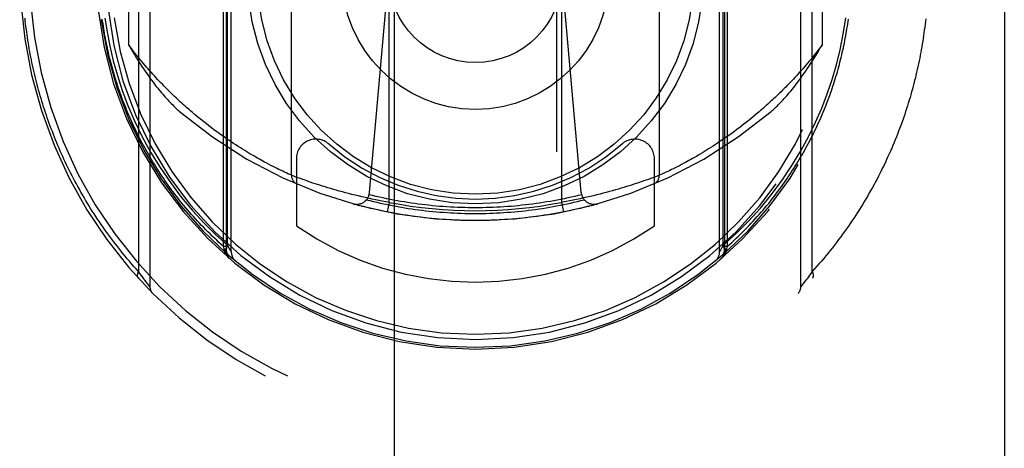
# Model space of a CAD drawing. Header units: inches. Extents: x 0 to 260, y 0 to 168.
# Tile 74 of 95: x 86.567 to 88.08, y 112.716 to 113.374. Entities that reach past the tile are written whole.
import ezdxf

# ---------------------------------------------------------------- set-up
doc = ezdxf.new("R2010")
doc.units = ezdxf.units.IN
doc.header["$LTSCALE"] = 14.290393
doc.header["$MEASUREMENT"] = 0
doc.linetypes.add('HIDDEN', pattern=[0.2, 0.1, -0.1])
doc.linetypes.add('PHANTOM', pattern=[0.8, 0.45, -0.05, 0.1, -0.05, 0.1, -0.05])
doc.layers.add('AVAILABLE_DOOR_SPACE', color=7, linetype='CONTINUOUS')
doc.layers.add('DEFAULT_2', color=8, linetype='HIDDEN')

msp = doc.modelspace()

# ---------------------------------------------------------------- linework, layer by layer
at = {"layer": 'AVAILABLE_DOOR_SPACE', "color": 4, "linetype": 'PHANTOM'}
msp.add_line((88.08, 116.5446), (88.08, 83.2946), dxfattribs=at)
at = {"layer": 'DEFAULT_2', "color": 8, "linetype": 'HIDDEN'}
for p, q in [((87.1425, 116.5921), (87.1425, 84.5903)), ((87.3925, 84.5903), (87.3925, 116.5921)), ((86.8806, 113.0258), (86.8806, 114.0592)), ((87.6544, 114.0592), (87.6544, 113.0258)), ((86.885, 113.0181), (86.885, 114.0343)), ((87.65, 114.0343), (87.65, 113.0181)), ((86.8866, 113.0278), (86.8866, 114.0138)), ((86.8925, 113.018), (86.8925, 114.0211)), ((87.6425, 113.018), (87.6425, 114.0211)), ((87.6483, 113.0279), (87.6483, 114.0137)), ((86.7675, 113.9318), (86.7675, 112.9643)), ((87.7675, 112.9643), (87.7675, 113.9318)), ((86.7499, 113.9087), (86.7499, 112.9874)), ((87.785, 112.9874), (87.785, 113.9087)), ((87.135, 113.0935), (87.135, 113.8076)), ((87.4, 113.8076), (87.4, 113.0935)), ((86.985, 113.135), (86.985, 113.7662)), ((87.55, 113.7662), (87.55, 113.135)), ((86.735, 113.3347), (86.735, 113.5665)), ((87.8, 113.5665), (87.8, 113.3347)), ((87.1048, 113.1088), (87.135, 113.4481)), ((87.4301, 113.1088), (87.4, 113.4481)), ((86.8411, 113.2244), (86.8368, 113.228)), ((87.6989, 113.2287), (87.6946, 113.2251)), ((87.7032, 113.2323), (87.6989, 113.2287)), ((86.8453, 113.221), (86.8411, 113.2244)), ((86.8496, 113.2176), (86.8453, 113.221)), ((86.8537, 113.2143), (86.8496, 113.2176)), ((86.8578, 113.2111), (86.8537, 113.2143)), ((86.8619, 113.208), (86.8578, 113.2111)), ((87.6779, 113.2118), (87.6738, 113.2086)), ((87.682, 113.2149), (87.6779, 113.2118)), ((87.6862, 113.2182), (87.682, 113.2149)), ((87.6904, 113.2216), (87.6862, 113.2182)), ((87.6946, 113.2251), (87.6904, 113.2216)), ((86.8659, 113.205), (86.8619, 113.208)), ((86.8699, 113.2021), (86.8659, 113.205)), ((86.8738, 113.1993), (86.8699, 113.2021)), ((86.8776, 113.1965), (86.8738, 113.1993)), ((86.8814, 113.1938), (86.8776, 113.1965)), ((87.6581, 113.1971), (87.6543, 113.1944)), ((87.662, 113.1998), (87.6581, 113.1971)), ((87.6659, 113.2027), (87.662, 113.1998)), ((87.6698, 113.2056), (87.6659, 113.2027)), ((87.6738, 113.2086), (87.6698, 113.2056)), ((86.8852, 113.1912), (86.8814, 113.1938)), ((86.8888, 113.1887), (86.8852, 113.1912)), ((86.8925, 113.1863), (86.8888, 113.1887)), ((86.8961, 113.1839), (86.8925, 113.1863)), ((86.8996, 113.1816), (86.8961, 113.1839)), ((86.903, 113.1793), (86.8996, 113.1816)), ((87.6361, 113.1821), (87.6326, 113.1798)), ((87.6396, 113.1844), (87.6361, 113.1821)), ((87.6432, 113.1868), (87.6396, 113.1844)), ((87.6468, 113.1892), (87.6432, 113.1868)), ((87.6505, 113.1918), (87.6468, 113.1892)), ((87.6543, 113.1944), (87.6505, 113.1918)), ((86.9065, 113.1772), (86.903, 113.1793)), ((86.9098, 113.1751), (86.9065, 113.1772)), ((86.9131, 113.173), (86.9098, 113.1751)), ((86.9163, 113.1711), (86.9131, 113.173)), ((86.9241, 113.1664), (86.921, 113.1682)), ((86.9271, 113.1647), (86.9241, 113.1664)), ((87.6099, 113.1659), (87.6069, 113.1641)), ((87.613, 113.1677), (87.6099, 113.1659)), ((87.6161, 113.1695), (87.613, 113.1677)), ((87.6193, 113.1715), (87.6161, 113.1695)), ((87.6225, 113.1735), (87.6193, 113.1715)), ((87.6258, 113.1755), (87.6225, 113.1735)), ((87.6292, 113.1776), (87.6258, 113.1755)), ((87.6326, 113.1798), (87.6292, 113.1776)), ((86.93, 113.163), (86.9271, 113.1647)), ((86.9329, 113.1613), (86.93, 113.163)), ((86.9357, 113.1598), (86.9329, 113.1613)), ((86.9384, 113.1582), (86.9357, 113.1598)), ((86.9411, 113.1568), (86.9384, 113.1582)), ((86.9437, 113.1554), (86.9411, 113.1568)), ((86.9462, 113.154), (86.9437, 113.1554)), ((86.9499, 113.1521), (86.9462, 113.154)), ((86.9534, 113.1502), (86.9499, 113.1521)), ((86.9567, 113.1485), (86.9534, 113.1502)), ((86.9925, 113.1605), (86.9925, 113.0577)), ((87.5425, 113.0577), (87.5425, 113.1605)), ((87.5842, 113.1516), (87.5808, 113.1498)), ((87.5879, 113.1536), (87.5842, 113.1516)), ((87.5904, 113.1549), (87.5879, 113.1536)), ((87.593, 113.1563), (87.5904, 113.1549)), ((87.5956, 113.1578), (87.593, 113.1563)), ((87.5983, 113.1593), (87.5956, 113.1578)), ((87.6011, 113.1608), (87.5983, 113.1593)), ((87.604, 113.1625), (87.6011, 113.1608)), ((87.6069, 113.1641), (87.604, 113.1625)), ((86.9599, 113.1469), (86.9567, 113.1485)), ((86.9628, 113.1454), (86.9599, 113.1469)), ((86.9656, 113.1441), (86.9628, 113.1454)), ((86.9683, 113.1428), (86.9656, 113.1441)), ((86.9715, 113.1412), (86.9683, 113.1428)), ((86.9743, 113.1399), (86.9715, 113.1412)), ((86.9769, 113.1387), (86.9743, 113.1399)), ((86.9796, 113.1374), (86.9769, 113.1387)), ((86.9825, 113.1361), (86.9796, 113.1374)), ((86.985, 113.135), (86.9825, 113.1361)), ((87.554, 113.1368), (87.5513, 113.1356)), ((87.557, 113.1382), (87.554, 113.1368)), ((87.56, 113.1396), (87.557, 113.1382)), ((87.5629, 113.1409), (87.56, 113.1396)), ((87.566, 113.1425), (87.5629, 113.1409)), ((87.5686, 113.1437), (87.566, 113.1425)), ((87.5714, 113.1451), (87.5686, 113.1437)), ((87.5743, 113.1466), (87.5714, 113.1451)), ((87.5775, 113.1481), (87.5743, 113.1466)), ((87.5808, 113.1498), (87.5775, 113.1481)), ((86.9884, 113.1337), (86.985, 113.135)), ((86.9919, 113.1324), (86.9884, 113.1337)), ((86.9953, 113.1311), (86.9919, 113.1324)), ((86.9987, 113.1299), (86.9953, 113.1311)), ((87.0026, 113.1285), (86.9987, 113.1299)), ((87.006, 113.1273), (87.0026, 113.1285)), ((87.0097, 113.126), (87.006, 113.1273)), ((87.0137, 113.1246), (87.0097, 113.126)), ((87.018, 113.1232), (87.0137, 113.1246)), ((87.0214, 113.122), (87.018, 113.1232)), ((87.025, 113.1209), (87.0214, 113.122)), ((87.0287, 113.1197), (87.025, 113.1209)), ((87.5074, 113.1201), (87.5036, 113.1189)), ((87.5111, 113.1213), (87.5074, 113.1201)), ((87.5146, 113.1224), (87.5111, 113.1213)), ((87.518, 113.1235), (87.5146, 113.1224)), ((87.5222, 113.125), (87.518, 113.1235)), ((87.5262, 113.1263), (87.5222, 113.125)), ((87.5298, 113.1276), (87.5262, 113.1263)), ((87.5332, 113.1288), (87.5298, 113.1276)), ((87.5369, 113.1301), (87.5332, 113.1288)), ((87.5402, 113.1313), (87.5369, 113.1301)), ((87.544, 113.1327), (87.5402, 113.1313)), ((87.5469, 113.1338), (87.544, 113.1327)), ((87.5499, 113.135), (87.5469, 113.1338)), ((87.0326, 113.1185), (87.0287, 113.1197)), ((87.0366, 113.1172), (87.0326, 113.1185)), ((87.0407, 113.116), (87.0366, 113.1172)), ((87.045, 113.1147), (87.0407, 113.116)), ((87.0493, 113.1134), (87.045, 113.1147)), ((87.0538, 113.1121), (87.0493, 113.1134)), ((87.0584, 113.1109), (87.0538, 113.1121)), ((87.0631, 113.1096), (87.0584, 113.1109)), ((87.0679, 113.1083), (87.0631, 113.1096)), ((87.0727, 113.107), (87.0679, 113.1083)), ((87.0777, 113.1058), (87.0727, 113.107)), ((87.0827, 113.1045), (87.0777, 113.1058)), ((87.4539, 113.1049), (87.4488, 113.1037)), ((87.4589, 113.1062), (87.4539, 113.1049)), ((87.4638, 113.1074), (87.4589, 113.1062)), ((87.4686, 113.1087), (87.4638, 113.1074)), ((87.4734, 113.11), (87.4686, 113.1087)), ((87.4781, 113.1113), (87.4734, 113.11)), ((87.4826, 113.1126), (87.4781, 113.1113)), ((87.4871, 113.1138), (87.4826, 113.1126)), ((87.4914, 113.1151), (87.4871, 113.1138)), ((87.4956, 113.1164), (87.4914, 113.1151)), ((87.4997, 113.1176), (87.4956, 113.1164)), ((87.5036, 113.1189), (87.4997, 113.1176)), ((87.0878, 113.1033), (87.0827, 113.1045)), ((87.0929, 113.1021), (87.0878, 113.1033)), ((87.0981, 113.1009), (87.0929, 113.1021)), ((87.1033, 113.0998), (87.0981, 113.1009)), ((87.1085, 113.0986), (87.1033, 113.0998)), ((87.1138, 113.0976), (87.1085, 113.0986)), ((87.1191, 113.0965), (87.1138, 113.0976)), ((87.1244, 113.0955), (87.1191, 113.0965)), ((87.1297, 113.0945), (87.1244, 113.0955)), ((87.135, 113.0935), (87.1297, 113.0945)), ((87.135, 113.0935), (87.1321, 113.0788)), ((87.4, 113.0935), (87.4029, 113.0788)), ((87.4123, 113.0958), (87.407, 113.0948)), ((87.4176, 113.0968), (87.4123, 113.0958)), ((87.4229, 113.0979), (87.4176, 113.0968)), ((87.4282, 113.099), (87.4229, 113.0979)), ((87.4334, 113.1002), (87.4282, 113.099)), ((87.4386, 113.1013), (87.4334, 113.1002)), ((87.4437, 113.1025), (87.4386, 113.1013)), ((87.4488, 113.1037), (87.4437, 113.1025)), ((86.8815, 113.0219), (86.8806, 113.0258)), ((86.885, 113.0258), (86.8806, 113.0258)), ((86.8818, 113.02), (86.8815, 113.0219)), ((86.885, 113.0219), (86.8815, 113.0219)), ((86.8819, 113.0193), (86.8818, 113.02)), ((86.885, 113.0181), (86.885, 113.0182)), ((86.8892, 113.0233), (86.8866, 113.0279)), ((86.8911, 113.0202), (86.8892, 113.0233)), ((86.8921, 113.0185), (86.8911, 113.0202)), ((87.6457, 113.0233), (87.6438, 113.0202)), ((87.6483, 113.0279), (87.6457, 113.0233)), ((87.6544, 113.0258), (87.65, 113.0258)), ((87.6534, 113.0219), (87.65, 113.0219)), ((87.65, 113.0182), (87.65, 113.0181)), ((87.6531, 113.02), (87.653, 113.0193)), ((87.6534, 113.0219), (87.6531, 113.02)), ((87.6544, 113.0258), (87.6534, 113.0219)), ((86.7521, 112.9844), (86.7499, 112.9874)), ((86.7541, 112.9817), (86.7521, 112.9844)), ((87.7828, 112.9844), (87.7808, 112.9817)), ((87.785, 112.9874), (87.7828, 112.9844)), ((86.756, 112.9792), (86.7541, 112.9817)), ((86.7581, 112.9764), (86.756, 112.9792)), ((86.7599, 112.974), (86.7581, 112.9764)), ((86.7618, 112.9715), (86.7599, 112.974)), ((86.7637, 112.9691), (86.7618, 112.9715)), ((86.7655, 112.9668), (86.7637, 112.9691)), ((87.7712, 112.9691), (87.7694, 112.9668)), ((87.7731, 112.9715), (87.7712, 112.9691)), ((87.775, 112.974), (87.7731, 112.9715)), ((87.7769, 112.9764), (87.775, 112.974)), ((87.779, 112.9792), (87.7769, 112.9764)), ((87.7808, 112.9817), (87.779, 112.9792)), ((86.7675, 112.9643), (86.7655, 112.9668)), ((87.7694, 112.9668), (87.7676, 112.9645))]:
    msp.add_line(p, q, dxfattribs=at)
for points in [[(86.7499, 112.9874), (86.7464, 112.9913), (86.7429, 112.9952), (86.7394, 112.9992), (86.736, 113.0031), (86.7327, 113.0071), (86.7294, 113.0111), (86.7261, 113.015), (86.7229, 113.019), (86.7197, 113.0231), (86.7165, 113.0271), (86.7134, 113.0311), (86.7103, 113.0351), (86.7073, 113.0392), (86.7043, 113.0433), (86.7013, 113.0473), (86.6984, 113.0514), (86.6955, 113.0555), (86.6927, 113.0596), (86.6899, 113.0637), (86.6871, 113.0678), (86.6844, 113.0719), (86.6817, 113.0761), (86.679, 113.0802), (86.6764, 113.0843), (86.6738, 113.0885), (86.6713, 113.0926), (86.6688, 113.0968), (86.6663, 113.1009), (86.6639, 113.1051), (86.6615, 113.1093), (86.6591, 113.1135), (86.6568, 113.1176), (86.6545, 113.1218), (86.6523, 113.126), (86.6501, 113.1302), (86.6479, 113.1344), (86.6457, 113.1386), (86.6436, 113.1428), (86.6415, 113.147), (86.6395, 113.1512), (86.6375, 113.1555), (86.6355, 113.1597), (86.6336, 113.1639), (86.6317, 113.1681), (86.6298, 113.1723), (86.628, 113.1766), (86.6261, 113.1808), (86.6244, 113.185), (86.6226, 113.1893), (86.6209, 113.1935), (86.6192, 113.1977), (86.6176, 113.202), (86.616, 113.2062), (86.6144, 113.2104), (86.6128, 113.2147), (86.6113, 113.2189), (86.6098, 113.2232), (86.6084, 113.2274), (86.6069, 113.2316), (86.6055, 113.2359), (86.6042, 113.2401), (86.6028, 113.2444), (86.6015, 113.2486), (86.6003, 113.2529), (86.599, 113.2571), (86.5978, 113.2613), (86.5966, 113.2656), (86.5954, 113.2698), (86.5943, 113.2741), (86.5932, 113.2783), (86.5921, 113.2826), (86.5911, 113.2868), (86.5901, 113.291), (86.5891, 113.2953), (86.5882, 113.2995), (86.5872, 113.3038), (86.5863, 113.308), (86.5855, 113.3123), (86.5846, 113.3165), (86.5838, 113.3207), (86.583, 113.325), (86.5822, 113.3292), (86.5815, 113.3335), (86.5808, 113.3377), (86.5801, 113.3419), (86.5795, 113.3462), (86.5788, 113.3504), (86.5783, 113.3547), (86.5777, 113.3589), (86.5771, 113.3631), (86.5766, 113.3674), (86.5761, 113.3716), (86.5757, 113.3759)], [(86.8806, 113.0258), (86.877, 113.0289), (86.8735, 113.0321), (86.8701, 113.0353), (86.8666, 113.0385), (86.8633, 113.0417), (86.8599, 113.045), (86.8566, 113.0483), (86.8533, 113.0515), (86.8501, 113.0548), (86.8469, 113.0582), (86.8437, 113.0615), (86.8406, 113.0648), (86.8375, 113.0682), (86.8345, 113.0716), (86.8315, 113.0749), (86.8285, 113.0783), (86.8256, 113.0817), (86.8226, 113.0852), (86.8198, 113.0886), (86.817, 113.092), (86.8142, 113.0955), (86.8114, 113.099), (86.8087, 113.1024), (86.806, 113.1059), (86.8034, 113.1094), (86.8007, 113.1129), (86.7982, 113.1164), (86.7956, 113.1199), (86.7931, 113.1235), (86.7906, 113.127), (86.7882, 113.1305), (86.7858, 113.1341), (86.7834, 113.1376), (86.7811, 113.1412), (86.7788, 113.1448), (86.7765, 113.1483), (86.7743, 113.1519), (86.7721, 113.1555), (86.7699, 113.1591), (86.7678, 113.1627), (86.7657, 113.1663), (86.7636, 113.1699), (86.7616, 113.1735), (86.7596, 113.1771), (86.7576, 113.1807), (86.7557, 113.1844), (86.7538, 113.188), (86.7519, 113.1916), (86.75, 113.1952), (86.7482, 113.1989), (86.7464, 113.2025), (86.7447, 113.2062), (86.743, 113.2098), (86.7413, 113.2134), (86.7396, 113.2171), (86.738, 113.2207), (86.7364, 113.2244), (86.7348, 113.2281), (86.7333, 113.2317), (86.7317, 113.2354), (86.7303, 113.239), (86.7288, 113.2427), (86.7274, 113.2463), (86.726, 113.25), (86.7246, 113.2537), (86.7233, 113.2573), (86.7219, 113.261), (86.7207, 113.2647), (86.7194, 113.2683), (86.7182, 113.272), (86.717, 113.2757), (86.7158, 113.2793), (86.7147, 113.283), (86.7135, 113.2867), (86.7124, 113.2903), (86.7114, 113.294), (86.7103, 113.2977), (86.7093, 113.3013), (86.7083, 113.305), (86.7074, 113.3087), (86.7064, 113.3124), (86.7055, 113.316), (86.7046, 113.3197), (86.7038, 113.3234), (86.703, 113.327), (86.7022, 113.3307), (86.7014, 113.3344), (86.7006, 113.338), (86.6999, 113.3417), (86.6992, 113.3454), (86.6985, 113.349), (86.6979, 113.3527), (86.6972, 113.3564), (86.6966, 113.36), (86.696, 113.3637), (86.6955, 113.3674), (86.6949, 113.371), (86.6944, 113.3747)], [(86.6983, 113.3763), (86.7016, 113.3549), (86.7059, 113.3331), (86.7112, 113.3109), (86.7175, 113.2882), (86.7251, 113.2652), (86.7338, 113.2419), (86.7439, 113.2185), (86.7553, 113.1951)], [(87.6544, 113.0258), (87.6579, 113.0289), (87.6614, 113.0321), (87.6648, 113.0353), (87.6683, 113.0385), (87.6717, 113.0417), (87.675, 113.045), (87.6783, 113.0483), (87.6816, 113.0515), (87.6848, 113.0548), (87.688, 113.0582), (87.6912, 113.0615), (87.6943, 113.0648), (87.6974, 113.0682), (87.7004, 113.0716), (87.7035, 113.0749), (87.7064, 113.0783), (87.7094, 113.0817), (87.7123, 113.0852), (87.7151, 113.0886), (87.718, 113.092), (87.7208, 113.0955), (87.7235, 113.099), (87.7262, 113.1024), (87.7289, 113.1059), (87.7316, 113.1094), (87.7342, 113.1129), (87.7368, 113.1164), (87.7393, 113.1199), (87.7418, 113.1235), (87.7443, 113.127), (87.7467, 113.1305), (87.7491, 113.1341), (87.7515, 113.1376), (87.7538, 113.1412), (87.7561, 113.1448), (87.7584, 113.1483), (87.7606, 113.1519), (87.7628, 113.1555), (87.765, 113.1591), (87.7671, 113.1627), (87.7692, 113.1663), (87.7713, 113.1699), (87.7733, 113.1735), (87.7753, 113.1771), (87.7773, 113.1807), (87.7793, 113.1844), (87.7812, 113.188), (87.783, 113.1916), (87.7849, 113.1952), (87.7867, 113.1989), (87.7885, 113.2025), (87.7902, 113.2062), (87.792, 113.2098), (87.7937, 113.2134), (87.7953, 113.2171), (87.7969, 113.2207), (87.7985, 113.2244), (87.8001, 113.2281), (87.8017, 113.2317), (87.8032, 113.2354), (87.8047, 113.239), (87.8061, 113.2427), (87.8075, 113.2463), (87.8089, 113.25), (87.8103, 113.2537), (87.8117, 113.2573), (87.813, 113.261), (87.8143, 113.2647), (87.8155, 113.2683), (87.8167, 113.272), (87.8179, 113.2757), (87.8191, 113.2793), (87.8203, 113.283), (87.8214, 113.2867), (87.8225, 113.2903), (87.8235, 113.294), (87.8246, 113.2977), (87.8256, 113.3013), (87.8266, 113.305), (87.8275, 113.3087), (87.8285, 113.3124), (87.8294, 113.316), (87.8303, 113.3197), (87.8311, 113.3234), (87.832, 113.327), (87.8328, 113.3307), (87.8335, 113.3344), (87.8343, 113.338), (87.835, 113.3417), (87.8357, 113.3454), (87.8364, 113.349), (87.8371, 113.3527), (87.8377, 113.3564), (87.8383, 113.36), (87.8389, 113.3637), (87.8394, 113.3674), (87.84, 113.371), (87.8405, 113.3747)], [(87.7797, 113.1951), (87.7901, 113.2166), (87.7996, 113.2382), (87.808, 113.2599), (87.8154, 113.2819), (87.8221, 113.3044), (87.8278, 113.3275), (87.8326, 113.3515), (87.8366, 113.3764)], [(87.9592, 113.3751), (87.9587, 113.3708), (87.9582, 113.3665), (87.9577, 113.3622), (87.9571, 113.3579), (87.9565, 113.3536), (87.9559, 113.3493), (87.9553, 113.345), (87.9546, 113.3407), (87.9539, 113.3364), (87.9532, 113.3321), (87.9524, 113.3277), (87.9516, 113.3234), (87.9508, 113.3191), (87.95, 113.3148), (87.9491, 113.3105), (87.9482, 113.3062), (87.9473, 113.3019), (87.9463, 113.2976), (87.9453, 113.2933), (87.9443, 113.2889), (87.9433, 113.2846), (87.9422, 113.2803), (87.9411, 113.276), (87.94, 113.2717), (87.9388, 113.2673), (87.9376, 113.263), (87.9364, 113.2587), (87.9351, 113.2544), (87.9338, 113.2501), (87.9325, 113.2457), (87.9311, 113.2414), (87.9298, 113.2371), (87.9283, 113.2328), (87.9269, 113.2284), (87.9254, 113.2241), (87.9239, 113.2198), (87.9224, 113.2155), (87.9208, 113.2112), (87.9192, 113.2068), (87.9175, 113.2025), (87.9159, 113.1982), (87.9141, 113.1939), (87.9124, 113.1895), (87.9106, 113.1852), (87.9088, 113.1809), (87.907, 113.1766), (87.9051, 113.1723), (87.9032, 113.168), (87.9012, 113.1637), (87.8992, 113.1594), (87.8972, 113.155), (87.8952, 113.1507), (87.8931, 113.1464), (87.891, 113.1421), (87.8888, 113.1378), (87.8866, 113.1336), (87.8844, 113.1293), (87.8821, 113.125), (87.8798, 113.1207), (87.8774, 113.1164), (87.875, 113.1121), (87.8726, 113.1079), (87.8702, 113.1036), (87.8677, 113.0994), (87.8651, 113.0951), (87.8625, 113.0909), (87.8599, 113.0866), (87.8573, 113.0824), (87.8546, 113.0781), (87.8519, 113.0739), (87.8491, 113.0697), (87.8463, 113.0655), (87.8434, 113.0613), (87.8405, 113.0571), (87.8376, 113.0529), (87.8346, 113.0487), (87.8316, 113.0446), (87.8286, 113.0404), (87.8255, 113.0363), (87.8223, 113.0321), (87.8191, 113.028), (87.8159, 113.0239), (87.8127, 113.0198), (87.8094, 113.0157), (87.806, 113.0116), (87.8026, 113.0075), (87.7992, 113.0035), (87.7957, 112.9995), (87.7922, 112.9954), (87.7886, 112.9914), (87.785, 112.9874)], [(86.735, 113.3347), (86.7381, 113.3294), (86.7411, 113.3244), (86.7441, 113.3195), (86.7469, 113.3149), (86.7497, 113.3105), (86.7525, 113.3063), (86.7551, 113.3022), (86.7578, 113.2983), (86.7603, 113.2946), (86.7628, 113.291), (86.7652, 113.2875), (86.7676, 113.2842), (86.77, 113.281), (86.7723, 113.2779), (86.7745, 113.2749), (86.7768, 113.272), (86.7789, 113.2693), (86.7811, 113.2666), (86.7831, 113.2641), (86.7852, 113.2616), (86.7872, 113.2593), (86.7892, 113.257), (86.7911, 113.2548), (86.793, 113.2527), (86.7949, 113.2507), (86.7967, 113.2488), (86.7985, 113.2469), (86.8002, 113.2451), (86.802, 113.2434), (86.8037, 113.2417), (86.8053, 113.2401), (86.8069, 113.2386), (86.8085, 113.2371), (86.8101, 113.2357), (86.8116, 113.2344), (86.8131, 113.2331)], [(86.8368, 113.228), (86.8324, 113.2317), (86.8303, 113.2336), (86.8281, 113.2355), (86.8258, 113.2374), (86.8236, 113.2393), (86.8214, 113.2413), (86.8191, 113.2433), (86.8169, 113.2454), (86.8146, 113.2474), (86.8123, 113.2495), (86.81, 113.2517), (86.8077, 113.2538), (86.8054, 113.256), (86.8031, 113.2582), (86.8008, 113.2605), (86.7985, 113.2628), (86.7961, 113.2651), (86.7938, 113.2674), (86.7914, 113.2698), (86.789, 113.2722), (86.7866, 113.2747), (86.7842, 113.2771), (86.7818, 113.2797), (86.7794, 113.2822), (86.777, 113.2848), (86.7746, 113.2874), (86.7722, 113.2901), (86.7697, 113.2928), (86.7673, 113.2955), (86.7648, 113.2983), (86.7624, 113.3011), (86.7599, 113.3039), (86.7574, 113.3068), (86.7549, 113.3097), (86.7525, 113.3127), (86.75, 113.3157), (86.7475, 113.3188), (86.745, 113.3219), (86.7425, 113.325), (86.74, 113.3282), (86.7375, 113.3314), (86.735, 113.3347)], [(87.8, 113.3347), (87.7975, 113.3315), (87.795, 113.3283), (87.7925, 113.3251), (87.79, 113.322), (87.7876, 113.3189), (87.7851, 113.3159), (87.7826, 113.3129), (87.7802, 113.31), (87.7777, 113.3071), (87.7753, 113.3042), (87.7728, 113.3014), (87.7704, 113.2986), (87.768, 113.2959), (87.7656, 113.2932), (87.7631, 113.2905), (87.7607, 113.2878), (87.7583, 113.2852), (87.7559, 113.2827), (87.7535, 113.2801), (87.7512, 113.2776), (87.7488, 113.2752), (87.7464, 113.2727), (87.7441, 113.2703), (87.7417, 113.268), (87.7394, 113.2656), (87.737, 113.2633), (87.7347, 113.2611), (87.7324, 113.2588), (87.7301, 113.2566), (87.7278, 113.2544), (87.7255, 113.2523), (87.7233, 113.2502), (87.721, 113.2481), (87.7187, 113.246), (87.7165, 113.244), (87.7143, 113.242), (87.712, 113.24), (87.7098, 113.238), (87.7076, 113.2361), (87.7054, 113.2342), (87.7032, 113.2323)], [(87.7218, 113.2331), (87.7233, 113.2343), (87.7248, 113.2357), (87.7264, 113.2371), (87.728, 113.2386), (87.7296, 113.2401), (87.7313, 113.2417), (87.7329, 113.2434), (87.7347, 113.2451), (87.7364, 113.2469), (87.7382, 113.2487), (87.74, 113.2507), (87.7419, 113.2527), (87.7438, 113.2548), (87.7457, 113.257), (87.7477, 113.2593), (87.7497, 113.2616), (87.7518, 113.2641), (87.7539, 113.2666), (87.756, 113.2693), (87.7581, 113.272), (87.7604, 113.2749), (87.7626, 113.2778), (87.7649, 113.2809), (87.7673, 113.2841), (87.7696, 113.2875), (87.7721, 113.2909), (87.7746, 113.2945), (87.7771, 113.2983), (87.7798, 113.3022), (87.7824, 113.3062), (87.7852, 113.3105), (87.788, 113.3149), (87.7908, 113.3195), (87.7938, 113.3244), (87.7968, 113.3294), (87.8, 113.3347)], [(86.7553, 113.1951), (86.7686, 113.1706), (86.7831, 113.1469), (86.7989, 113.1238), (86.8156, 113.1017), (86.8331, 113.0809), (86.851, 113.0615), (86.8688, 113.0438), (86.8866, 113.0278)], [(87.6483, 113.0279), (87.6681, 113.0459), (87.6871, 113.0648), (87.7052, 113.0848), (87.7224, 113.1056), (87.7387, 113.1276), (87.7538, 113.15), (87.7674, 113.1725), (87.7797, 113.1951)], [(86.921, 113.1682), (86.9179, 113.1701), (86.9163, 113.1711)], [(87.5513, 113.1356), (87.55, 113.135), (87.55, 113.135)], [(87.2675, 113.0852), (87.262, 113.0852), (87.2565, 113.0853), (87.251, 113.0854), (87.2455, 113.0856), (87.24, 113.0858), (87.2345, 113.086), (87.229, 113.0863), (87.2235, 113.0866), (87.218, 113.087), (87.2125, 113.0874), (87.2071, 113.0879), (87.2016, 113.0884), (87.1961, 113.089), (87.1906, 113.0896), (87.1852, 113.0902), (87.1797, 113.0909), (87.1743, 113.0916), (87.1688, 113.0924), (87.1634, 113.0932), (87.158, 113.0941), (87.1526, 113.095), (87.1471, 113.0959), (87.1417, 113.0969), (87.1363, 113.098), (87.1309, 113.0991), (87.1256, 113.1002), (87.1202, 113.1014), (87.1148, 113.1026), (87.1095, 113.1038), (87.1041, 113.1051)], [(87.4308, 113.1051), (87.4254, 113.1038), (87.4201, 113.1026), (87.4147, 113.1014), (87.4094, 113.1002), (87.404, 113.0991), (87.3986, 113.098), (87.3932, 113.0969), (87.3878, 113.0959), (87.3824, 113.095), (87.3769, 113.0941), (87.3715, 113.0932), (87.3661, 113.0924), (87.3606, 113.0916), (87.3552, 113.0909), (87.3497, 113.0902), (87.3443, 113.0896), (87.3388, 113.089), (87.3333, 113.0884), (87.3279, 113.0879), (87.3224, 113.0874), (87.3169, 113.087), (87.3114, 113.0866), (87.3059, 113.0863), (87.3004, 113.086), (87.2949, 113.0858), (87.2894, 113.0856), (87.2839, 113.0854), (87.2785, 113.0853), (87.273, 113.0852), (87.2675, 113.0852)], [(87.4554, 113.0913), (87.45, 113.0898), (87.4446, 113.0884), (87.4392, 113.087), (87.4338, 113.0856), (87.4283, 113.0843), (87.4229, 113.083), (87.4174, 113.0818), (87.4119, 113.0806), (87.4064, 113.0795), (87.401, 113.0784), (87.3955, 113.0774), (87.39, 113.0764), (87.3844, 113.0754), (87.3789, 113.0745), (87.3734, 113.0736), (87.3679, 113.0728), (87.3623, 113.072), (87.3568, 113.0713), (87.3512, 113.0706), (87.3456, 113.07), (87.3401, 113.0694), (87.3345, 113.0688), (87.3289, 113.0683), (87.3234, 113.0678), (87.3178, 113.0674), (87.3122, 113.067), (87.3066, 113.0667), (87.301, 113.0664), (87.2954, 113.0661), (87.2898, 113.0659), (87.2842, 113.0658), (87.2787, 113.0657), (87.2731, 113.0656), (87.2675, 113.0656), (87.2619, 113.0656), (87.2563, 113.0657), (87.2507, 113.0658), (87.2451, 113.0659), (87.2395, 113.0661), (87.2339, 113.0664), (87.2283, 113.0667), (87.2227, 113.067), (87.2171, 113.0674), (87.2116, 113.0678), (87.206, 113.0683), (87.2004, 113.0688), (87.1948, 113.0694), (87.1893, 113.07), (87.1837, 113.0706), (87.1782, 113.0713), (87.1726, 113.072), (87.1671, 113.0728), (87.1615, 113.0736), (87.156, 113.0745), (87.1505, 113.0754), (87.145, 113.0764), (87.1395, 113.0774), (87.134, 113.0784), (87.1285, 113.0795), (87.123, 113.0806), (87.1175, 113.0818), (87.1121, 113.083), (87.1066, 113.0843), (87.1012, 113.0856), (87.0957, 113.087), (87.0903, 113.0884), (87.0849, 113.0898), (87.0795, 113.0913)], [(87.1001, 113.0976), (87.1054, 113.0962), (87.1107, 113.0949), (87.116, 113.0937), (87.1214, 113.0925), (87.1267, 113.0913), (87.132, 113.0902), (87.1374, 113.0891), (87.1428, 113.0881), (87.1481, 113.0871), (87.1535, 113.0861), (87.1589, 113.0852), (87.1643, 113.0843), (87.1697, 113.0835), (87.1751, 113.0828), (87.1805, 113.082), (87.1859, 113.0813), (87.1913, 113.0807), (87.1967, 113.0801), (87.2022, 113.0796), (87.2076, 113.079), (87.213, 113.0786), (87.2185, 113.0782), (87.2239, 113.0778), (87.2293, 113.0775), (87.2348, 113.0772), (87.2402, 113.0769), (87.2457, 113.0767), (87.2511, 113.0766), (87.2566, 113.0765), (87.262, 113.0764), (87.2675, 113.0764), (87.2729, 113.0764), (87.2784, 113.0765), (87.2838, 113.0766), (87.2892, 113.0767), (87.2947, 113.0769), (87.3001, 113.0772), (87.3056, 113.0775), (87.311, 113.0778), (87.3165, 113.0782), (87.3219, 113.0786), (87.3273, 113.079), (87.3328, 113.0796), (87.3382, 113.0801), (87.3436, 113.0807), (87.349, 113.0813), (87.3544, 113.082), (87.3598, 113.0828), (87.3652, 113.0835), (87.3706, 113.0843), (87.376, 113.0852), (87.3814, 113.0861), (87.3868, 113.0871), (87.3922, 113.0881), (87.3975, 113.0891), (87.4029, 113.0902), (87.4082, 113.0913), (87.4136, 113.0925), (87.4189, 113.0937), (87.4242, 113.0949), (87.4295, 113.0962), (87.4348, 113.0976)], [(87.407, 113.0948), (87.4017, 113.0938), (87.4, 113.0935)], [(86.8849, 113.0183), (86.8849, 113.0183), (86.8849, 113.0184), (86.8849, 113.0185), (86.8848, 113.0185), (86.8848, 113.0186), (86.8848, 113.0186), (86.8847, 113.0187), (86.8846, 113.0188), (86.8846, 113.0188), (86.8845, 113.0189), (86.8844, 113.019), (86.8843, 113.019), (86.8842, 113.0191), (86.8841, 113.0191), (86.884, 113.0192), (86.8839, 113.0193), (86.8838, 113.0193), (86.8837, 113.0194), (86.8836, 113.0194), (86.8834, 113.0195), (86.8833, 113.0196), (86.8832, 113.0196), (86.883, 113.0197), (86.8828, 113.0197), (86.8827, 113.0198), (86.8825, 113.0198), (86.8823, 113.0199), (86.8822, 113.0199), (86.882, 113.02), (86.8818, 113.02)], [(86.885, 113.0166), (86.885, 113.0167), (86.885, 113.0168), (86.885, 113.0169), (86.8849, 113.017), (86.8849, 113.0171), (86.8849, 113.0172), (86.8848, 113.0173), (86.8847, 113.0174), (86.8847, 113.0175), (86.8846, 113.0176), (86.8845, 113.0177), (86.8845, 113.0178), (86.8844, 113.0179), (86.8843, 113.018), (86.8842, 113.018), (86.8841, 113.0181), (86.8839, 113.0182), (86.8838, 113.0183), (86.8837, 113.0184), (86.8836, 113.0185), (86.8834, 113.0186), (86.8833, 113.0187), (86.8831, 113.0187), (86.883, 113.0188), (86.8828, 113.0189), (86.8827, 113.019), (86.8825, 113.0191), (86.8823, 113.0192), (86.8821, 113.0192), (86.8819, 113.0193)], [(86.8902, 113.0067), (86.8901, 113.0069), (86.8899, 113.007), (86.8897, 113.0072), (86.8895, 113.0074), (86.8893, 113.0076), (86.8891, 113.0077), (86.8889, 113.0079), (86.8887, 113.0081), (86.8886, 113.0083), (86.8884, 113.0084), (86.8882, 113.0086), (86.888, 113.0088), (86.8878, 113.009), (86.8877, 113.0092), (86.8875, 113.0094), (86.8873, 113.0096), (86.8872, 113.0098), (86.887, 113.01), (86.8868, 113.0102), (86.8867, 113.0103), (86.8865, 113.0105), (86.8864, 113.0107), (86.8862, 113.0109), (86.886, 113.0111), (86.8859, 113.0114), (86.8857, 113.0116), (86.8856, 113.0118), (86.8854, 113.012), (86.8853, 113.0122), (86.8851, 113.0124), (86.885, 113.0126), (86.8849, 113.0128), (86.8847, 113.013), (86.8846, 113.0133), (86.8845, 113.0135), (86.8843, 113.0137), (86.8842, 113.0139), (86.8841, 113.0141), (86.884, 113.0144), (86.8838, 113.0146), (86.8837, 113.0148), (86.8836, 113.015), (86.8835, 113.0153), (86.8834, 113.0155), (86.8833, 113.0157), (86.8832, 113.016), (86.8831, 113.0162), (86.8829, 113.0164), (86.8828, 113.0167), (86.8828, 113.0169), (86.8827, 113.0171), (86.8826, 113.0174), (86.8825, 113.0176), (86.8824, 113.0178), (86.8823, 113.0181), (86.8822, 113.0183), (86.8822, 113.0186), (86.8821, 113.0188), (86.882, 113.0191), (86.8819, 113.0193)], [(86.8866, 113.0279), (86.8857, 113.0255), (86.8851, 113.0233), (86.8848, 113.0211), (86.8848, 113.019), (86.8851, 113.0171), (86.8857, 113.0154), (86.8865, 113.0139), (86.8876, 113.0127)], [(86.8925, 113.018), (86.8924, 113.0181), (86.8921, 113.0185)], [(87.6438, 113.0202), (87.6428, 113.0185), (87.6425, 113.0181), (87.6425, 113.018)], [(87.653, 113.0193), (87.6529, 113.0191), (87.6528, 113.0188), (87.6528, 113.0186), (87.6527, 113.0183), (87.6526, 113.0181), (87.6525, 113.0178), (87.6524, 113.0176), (87.6523, 113.0174), (87.6523, 113.0171), (87.6522, 113.0169), (87.6521, 113.0167), (87.652, 113.0164), (87.6519, 113.0162), (87.6518, 113.016), (87.6517, 113.0157), (87.6515, 113.0155), (87.6514, 113.0153), (87.6513, 113.015), (87.6512, 113.0148), (87.6511, 113.0146), (87.651, 113.0144), (87.6508, 113.0141), (87.6507, 113.0139), (87.6506, 113.0137), (87.6505, 113.0135), (87.6503, 113.0133), (87.6502, 113.013), (87.65, 113.0128), (87.6499, 113.0126), (87.6498, 113.0124), (87.6496, 113.0122), (87.6495, 113.012), (87.6493, 113.0118), (87.6492, 113.0116), (87.649, 113.0114), (87.6489, 113.0111), (87.6487, 113.0109), (87.6486, 113.0107), (87.6484, 113.0105), (87.6482, 113.0103), (87.6481, 113.0102), (87.6479, 113.01), (87.6478, 113.0098), (87.6476, 113.0096), (87.6474, 113.0094), (87.6472, 113.0092), (87.6471, 113.009), (87.6469, 113.0088), (87.6467, 113.0086), (87.6465, 113.0084), (87.6464, 113.0083), (87.6462, 113.0081), (87.646, 113.0079), (87.6458, 113.0077), (87.6456, 113.0076), (87.6454, 113.0074), (87.6452, 113.0072), (87.6451, 113.007), (87.6449, 113.0069), (87.6447, 113.0067)], [(87.6473, 113.0127), (87.6484, 113.0139), (87.6492, 113.0154), (87.6498, 113.0171), (87.6501, 113.019), (87.6501, 113.0211), (87.6498, 113.0233), (87.6492, 113.0255), (87.6483, 113.0279)], [(87.653, 113.0193), (87.6528, 113.0192), (87.6526, 113.0192), (87.6524, 113.0191), (87.6523, 113.019), (87.6521, 113.0189), (87.6519, 113.0188), (87.6518, 113.0187), (87.6516, 113.0187), (87.6515, 113.0186), (87.6513, 113.0185), (87.6512, 113.0184), (87.6511, 113.0183), (87.651, 113.0182), (87.6509, 113.0181), (87.6507, 113.018), (87.6506, 113.018), (87.6506, 113.0179), (87.6505, 113.0178), (87.6504, 113.0177), (87.6503, 113.0176), (87.6502, 113.0175), (87.6502, 113.0174), (87.6501, 113.0173), (87.6501, 113.0172), (87.65, 113.0171), (87.65, 113.017), (87.6499, 113.0169), (87.6499, 113.0168), (87.6499, 113.0167), (87.6499, 113.0166)], [(87.6531, 113.02), (87.6529, 113.02), (87.6527, 113.0199), (87.6526, 113.0199), (87.6524, 113.0198), (87.6522, 113.0198), (87.6521, 113.0197), (87.6519, 113.0197), (87.6518, 113.0196), (87.6516, 113.0196), (87.6515, 113.0195), (87.6513, 113.0194), (87.6512, 113.0194), (87.6511, 113.0193), (87.651, 113.0193), (87.6509, 113.0192), (87.6508, 113.0191), (87.6507, 113.0191), (87.6506, 113.019), (87.6505, 113.019), (87.6504, 113.0189), (87.6503, 113.0188), (87.6503, 113.0188), (87.6502, 113.0187), (87.6502, 113.0186), (87.6501, 113.0186), (87.6501, 113.0185), (87.65, 113.0185), (87.65, 113.0184), (87.65, 113.0183), (87.65, 113.0183)], [(86.7499, 112.9874), (86.7497, 112.9872), (86.7496, 112.9869), (86.7495, 112.9867), (86.7494, 112.9864), (86.7493, 112.9862), (86.7491, 112.9859), (86.749, 112.9857), (86.7489, 112.9854), (86.7488, 112.9852), (86.7487, 112.9849), (86.7487, 112.9847), (86.7486, 112.9844), (86.7485, 112.9842), (86.7484, 112.9839), (86.7484, 112.9837), (86.7483, 112.9835), (86.7483, 112.9832), (86.7482, 112.983), (86.7482, 112.9828), (86.7481, 112.9825), (86.7481, 112.9823), (86.7481, 112.9821), (86.7481, 112.9819), (86.7481, 112.9816), (86.748, 112.9814), (86.748, 112.9812), (86.748, 112.981), (86.7481, 112.9808), (86.7481, 112.9806), (86.7481, 112.9804), (86.7481, 112.9802), (86.7481, 112.98), (86.7482, 112.9798), (86.7482, 112.9796), (86.7483, 112.9794), (86.7483, 112.9792), (86.7484, 112.979), (86.7485, 112.9789), (86.7485, 112.9787), (86.7486, 112.9785), (86.7487, 112.9784), (86.7488, 112.9782), (86.7489, 112.978), (86.749, 112.9779), (86.7491, 112.9777), (86.7492, 112.9776), (86.7493, 112.9775), (86.7494, 112.9773)], [(87.7855, 112.9773), (87.7856, 112.9775), (87.7858, 112.9776), (87.7859, 112.9777), (87.786, 112.9779), (87.7861, 112.978), (87.7862, 112.9782), (87.7862, 112.9784), (87.7863, 112.9785), (87.7864, 112.9787), (87.7865, 112.9789), (87.7865, 112.979), (87.7866, 112.9792), (87.7866, 112.9794), (87.7867, 112.9796), (87.7867, 112.9798), (87.7868, 112.98), (87.7868, 112.9802), (87.7868, 112.9804), (87.7868, 112.9806), (87.7869, 112.9808), (87.7869, 112.981), (87.7869, 112.9812), (87.7869, 112.9814), (87.7869, 112.9816), (87.7868, 112.9819), (87.7868, 112.9821), (87.7868, 112.9823), (87.7868, 112.9825), (87.7867, 112.9828), (87.7867, 112.983), (87.7866, 112.9832), (87.7866, 112.9835), (87.7865, 112.9837), (87.7865, 112.9839), (87.7864, 112.9842), (87.7863, 112.9844), (87.7863, 112.9847), (87.7862, 112.9849), (87.7861, 112.9852), (87.786, 112.9854), (87.7859, 112.9857), (87.7858, 112.9859), (87.7857, 112.9862), (87.7855, 112.9864), (87.7854, 112.9867), (87.7853, 112.9869), (87.7852, 112.9872), (87.785, 112.9874)], [(87.7676, 112.9645), (87.7675, 112.9644), (87.7675, 112.9643)]]:
    msp.add_lwpolyline(points, dxfattribs=at)
for radius in [0.35, 0.335, 0.205, 0.133]:
    msp.add_circle((87.2675, 113.4411), radius, dxfattribs=at)
for centre, radius, start, end in [((87.2675, 113.4481), 0.7, 125.5126, 54.4874), ((87.2675, 113.4481), 0.685, 125.5126, 54.4874), ((87.2675, 113.4506), 0.5825, 180.2464, 359.7536), ((87.2675, 113.4506), 0.5675, 180.2497, 359.7503), ((87.2675, 113.4511), 0.58, 187.6622, 352.3378), ((87.2675, 113.4511), 0.56, 187.6662, 352.3273), ((87.2675, 113.7656), 0.7, 229.529, 310.471), ((87.0225, 113.1605), 0.03, 48.8739, 180), ((87.2675, 113.4411), 0.3425, 228.8739, 311.1261), ((87.5125, 113.1605), 0.03, 0, 131.1261), ((87, 113.135), 0.015, 180, 247.0137), ((87.535, 113.135), 0.015, 292.9863, 360), ((87.0849, 113.1105), 0.02, 254.4248, 354.9204), ((87.45, 113.1105), 0.02, 185.0796, 285.5752), ((87.2675, 113.7656), 0.685, 258.8469, 281.1531), ((87.2675, 113.4511), 0.48, 235.0461, 304.9539), ((86.9, 113.0181), 0.015, 180, 229.6413), ((86.9125, 113.018), 0.02, 180, 230.6594), ((87.6225, 113.018), 0.02, 309.3378, 359.9984), ((87.635, 113.0181), 0.015, 310.3587, 360), ((86.7825, 112.9643), 0.015, 180, 224.9252), ((87.7525, 112.9643), 0.015, 315.0748, 360)]:
    msp.add_arc(centre, radius, start, end, dxfattribs=at)

doc.saveas('drawing.dxf')
